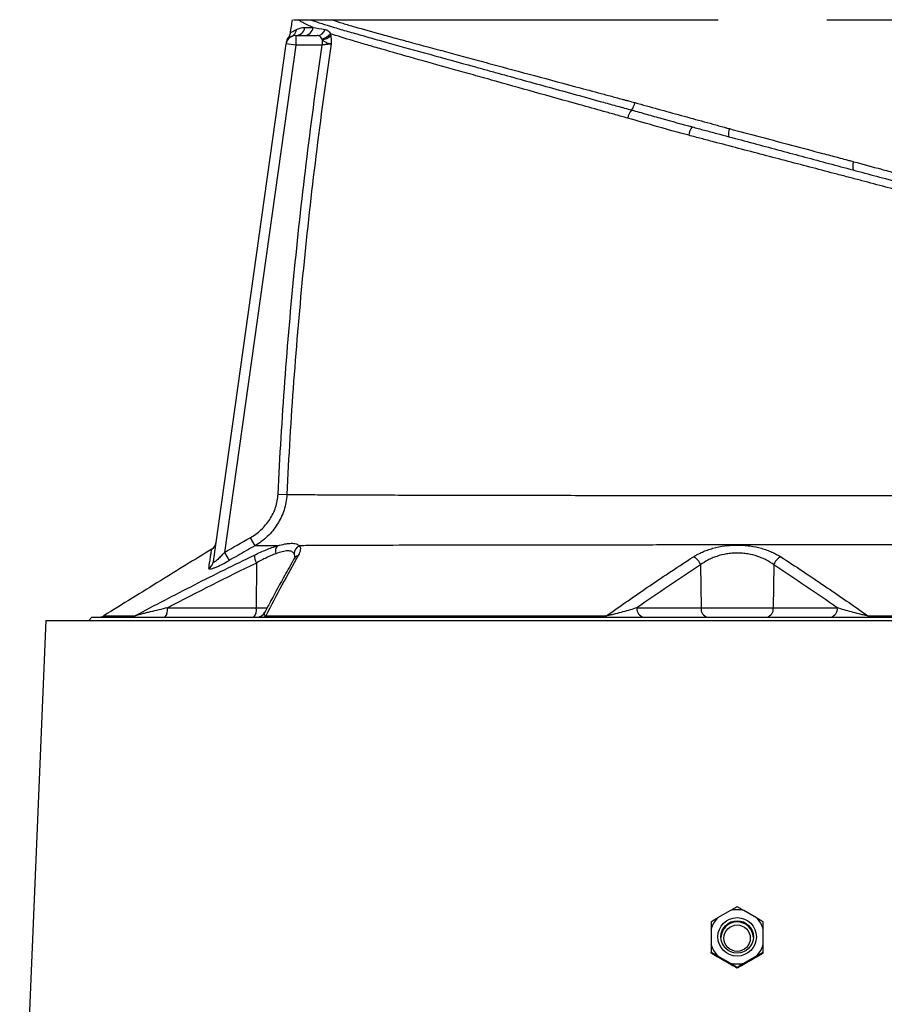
# Model space of a CAD drawing. Header units: millimetres. Extents: x 571 to 2569, y 611 to 2775.
# Tile 18 of 20: x 1875 to 2147, y 2151 to 2461. Entities that reach past the tile are written whole.
import ezdxf

# ---------------------------------------------------------------- set-up
doc = ezdxf.new("R2010")
doc.units = ezdxf.units.MM

msp = doc.modelspace()

# ---------------------------------------------------------------- linework, layer by layer
at = {"color": 7, "linetype": 'Continuous', "lineweight": 25}
for p, q in [((1960.46, 2455.28), (1960.35, 2455.24)), ((1961.81, 2455.61), (1961.81, 2452.61)), ((1961.81, 2455.61), (1968.55, 2455.61)), ((1970.14, 2454.33), (1970.14, 2452.61)), ((1935.95, 2290.11), (1958.84, 2453.02)), ((1961.81, 2452.61), (1939.38, 2292.98)), ((1958.84, 2453.02), (1958.84, 2453.01)), ((1961.81, 2452.61), (1958.84, 2453.02)), ((1970.14, 2452.61), (1961.81, 2452.61)), ((2085.87, 2427.07), (2086.22, 2426.97)), ((2097.61, 2426.5), (2098.28, 2426.32)), ((1956.27, 2311.34), (1959.02, 2311.21)), ((1947.46, 2297.58), (1948.91, 2295.02)), ((1939.38, 2292.98), (1940.84, 2290.42)), ((1949.47, 2289.64), (1949.41, 2275.55)), ((2089.19, 2289.06), (2089.35, 2275.55)), ((2112.22, 2289.05), (2112.05, 2275.55)), ((1921.48, 2275.55), (1949.41, 2275.55)), ((2069.18, 2275.55), (2089.35, 2275.55)), ((2089.35, 2275.55), (2112.05, 2275.55)), ((2112.05, 2275.55), (2132.21, 2275.55)), ((1883.2, 2271.61), (1874.99, 2076.55)), ((1883.2, 2271.61), (2318.21, 2271.61)), ((1897.7, 2272.61), (1896.7, 2271.61)), ((1897.7, 2272.61), (2303.7, 2272.61)), ((2098.61, 2180.31), (2094.57, 2177.98)), ((2106.84, 2177.98), (2102.79, 2180.31)), ((2092.48, 2174.36), (2092.48, 2169.69)), ((2108.93, 2169.69), (2108.93, 2174.36)), ((2092.48, 2166.93), (2092.48, 2167.21)), ((2094.57, 2166.08), (2098.61, 2163.74)), ((2102.79, 2163.74), (2106.84, 2166.08)), ((2108.93, 2166.93), (2108.93, 2167.21)), ((2100.7, 2162.19), (2100.7, 2162.47))]:
    msp.add_line(p, q, dxfattribs=at)
at = {"color": 8, "linetype": 'Continuous', "lineweight": 25}
msp.add_line((1949.41, 2275.55), (1952.9, 2275.55), dxfattribs=at)
at = {"color": 7, "linetype": 'Continuous', "lineweight": 25, "flags": 128}
for points in [[(2059.25, 2272.61), (2059.29, 2272.61), (2059.33, 2272.63), (2059.37, 2272.67), (2059.41, 2272.71), (2059.45, 2272.77), (2059.49, 2272.84), (2059.53, 2272.93), (2059.57, 2273.02)], [(2142.16, 2272.61), (2142.12, 2272.61), (2142.08, 2272.63), (2142.04, 2272.67), (2142, 2272.71), (2141.96, 2272.77), (2141.92, 2272.84), (2141.88, 2272.93), (2141.85, 2273.02)]]:
    msp.add_lwpolyline(points, dxfattribs=at)
at = {"color": 7, "linetype": 'Continuous', "lineweight": 25}
for centre, radius in [((2100.7, 2172.02), 6.05), ((2100.7, 2172), 5.1), ((2100.7, 2171.61), 4.15)]:
    msp.add_circle(centre, radius, dxfattribs=at)
for centre, radius, start, end in [((1959.13, 2457.89), 2.93, 297.0319, 352.4081), ((1961.77, 2458.54), 2.94, 270.7467, 352.5319), ((1964.43, 2458.51), 2.9, 271.2285, 353.3969), ((1968.48, 2458.35), 2.75, 271.5761, 342.0995), ((1961.81, 2452.61), 3, 90, 172), ((1961.92, 2453.37), 3, 143.4245, 172.0003), ((1969.63, 2458.36), 3.77, 275.9628, 325.0619), ((1969.87, 2458.29), 3.97, 273.8709, 318.3867), ((2072.11, 2428.34), 5.98, 140.1853, 167.5271), ((2062.1, 2435.98), 6.62, 324.8542, 347.0425), ((2091.42, 2423.33), 6.02, 143.8257, 171.4593), ((2101.82, 2424.83), 3.84, 157.1779, 195.7695), ((2140.93, 2414.4), 3.89, 156.8322, 196.306), ((1933.82, 2296.58), 3, 301.6569, 351.9998), ((1958.36, 2293.29), 2.92, 142.4843, 194.544), ((1964.39, 2292.38), 3.07, 117.5599, 176.0945), ((1933.06, 2290.53), 2.91, 298.7347, 351.8268), ((1953.83, 2292.08), 4.99, 179.1275, 209.1429), ((2085.22, 2287.8), 4.16, 17.6328, 65.6078), ((2116.18, 2287.79), 4.16, 114.3492, 162.3403), ((1918.06, 2274.88), 3.48, 319.2953, 11.1942), ((1945.99, 2274.88), 3.48, 319.2953, 11.1942), ((1949.47, 2275.61), 3, 270.0024, 332.7637), ((2071.82, 2275.22), 2.66, 172.6999, 258.7745), ((2091.99, 2275.22), 2.66, 172.6999, 258.7745), ((2109.42, 2275.22), 2.66, 281.2255, 7.3001), ((2129.57, 2275.22), 2.66, 281.2255, 7.3001), ((1899.85, 2275.61), 3, 270.0004, 301.6739), ((1909.79, 2275.35), 2.75, 270.0996, 302.9805), ((1951.21, 2274.43), 1.83, 270.8451, 310.1009), ((2100.69, 2172.02), 8.54, 135.8201, 164.1359), ((2100.7, 2172.01), 8.56, 75.8606, 104.1394), ((2100.71, 2172.02), 8.54, 15.8641, 44.1799), ((2100.7, 2171.63), 5.1, 2.1421, 177.8579), ((2100.69, 2172.03), 8.54, 195.8641, 224.1799), ((2100.71, 2172.03), 8.54, 315.8201, 344.1359), ((2100.7, 2172.04), 8.56, 255.8606, 284.1394)]:
    msp.add_arc(centre, radius, start, end, dxfattribs=at)
at = {"color": 8, "linetype": 'Continuous', "lineweight": 25}
msp.add_arc((1963.37, 2289.72), 2.41, 108.0932, 149.8682, dxfattribs=at)
at = {"color": 7, "linetype": 'Continuous', "lineweight": 25}
for centre, major_axis, start_param, end_param in [((2106.12, 2149.63), (222.61, -128.81), 1.621659, 1.641449), ((2095.29, 2149.63), (222.61, 128.81), 1.500143, 1.519934)]:
    msp.add_ellipse(centre, major_axis=major_axis, ratio=0.031541, start_param=start_param, end_param=end_param, dxfattribs=at)
for points, knots in [([(1960.7, 2460.61), (1960.59, 2459.91), (1960.37, 2458.51), (1960.15, 2457.11), (1960.04, 2456.42)], [0, 0, 0, 0, 0.50001, 1, 1, 1, 1]), ([(1961.13, 2460.61), (1961.17, 2460.61), (1961.35, 2460.61), (1962.08, 2460.61), (1962.68, 2460.61)], [0, 0, 0, 0, 0.175196, 1, 1, 1, 1]), ([(1962.69, 2460.61), (1962.74, 2460.61), (1962.85, 2460.61), (1963.01, 2460.61), (1963.19, 2460.61), (1963.37, 2460.61), (1963.57, 2460.61), (1963.77, 2460.61), (1963.98, 2460.61), (1964.26, 2460.61), (1964.6, 2460.61), (1965.02, 2460.61), (1965.46, 2460.61), (1965.92, 2460.61), (1966.25, 2460.61), (1966.41, 2460.61)], [0, 0, 0, 0, 0.0627646, 0.1253777, 0.187847, 0.25018, 0.3123845, 0.3744681, 0.4364386, 0.4983038, 0.6042434, 0.7073352, 0.8076248, 0.9051618, 1, 1, 1, 1]), ([(1967.31, 2458.17), (1966.3, 2458.58), (1965.4, 2458.98), (1964.24, 2459.58), (1963.89, 2459.78), (1963.24, 2460.18), (1962.95, 2460.38), (1962.69, 2460.6)], [0, 0, 0, 0, 0.5, 0.5, 0.75, 0.75, 1, 1, 1, 1]), ([(1966.41, 2460.61), (1967.26, 2460.3), (1968.2, 2459.98), (1970.28, 2459.3), (1971.42, 2458.94), (1973.86, 2458.2), (1975.17, 2457.81), (1977.98, 2456.99), (1979.48, 2456.56), (1981.86, 2455.88), (1982.68, 2455.65), (1984.36, 2455.18), (1985.22, 2454.93), (1987.86, 2454.19), (1989.71, 2453.67), (1995.47, 2452.07), (1999.59, 2450.93), (2008.36, 2448.51), (2013.02, 2447.22), (2019.18, 2445.52), (2020.43, 2445.18), (2022.96, 2444.48), (2024.24, 2444.12), (2028.12, 2443.05), (2030.75, 2442.33), (2036.11, 2440.85), (2038.83, 2440.1), (2044.37, 2438.57), (2047.19, 2437.79), (2052.89, 2436.21), (2055.77, 2435.41), (2060.14, 2434.21), (2061.6, 2433.8), (2064.55, 2432.99), (2066.03, 2432.58), (2067.51, 2432.17)], [0, 0, 0, 0, 0.0625, 0.0625, 0.125, 0.125, 0.1875, 0.1875, 0.25, 0.25, 0.28125, 0.28125, 0.3125, 0.3125, 0.375, 0.375, 0.5, 0.5, 0.625, 0.625, 0.65625, 0.65625, 0.6875, 0.6875, 0.75, 0.75, 0.8125, 0.8125, 0.875, 0.875, 0.9375, 0.9375, 0.96875, 0.96875, 1, 1, 1, 1]), ([(1966.41, 2460.61), (1966.64, 2460.61), (1967.09, 2460.61), (1967.79, 2460.61), (1968.47, 2460.61), (1968.94, 2460.61), (1969.16, 2460.61)], [0, 0, 0, 0, 0.256856, 0.509136, 0.756848, 1, 1, 1, 1]), ([(1969.16, 2460.61), (1969.34, 2460.61), (1969.88, 2460.61), (1970.82, 2460.61), (1972, 2460.61), (1972.81, 2460.61), (1973.22, 2460.61)], [0, 0, 0, 0, 0.134391, 0.4183407, 0.7068678, 1, 1, 1, 1]), ([(1973.22, 2460.61), (1973.38, 2460.61), (1973.71, 2460.61), (1974.2, 2460.61), (1974.71, 2460.61), (1975.22, 2460.61), (1975.74, 2460.61), (1976.27, 2460.61), (1976.81, 2460.61), (1977.36, 2460.61), (1977.91, 2460.61), (1978.48, 2460.61), (1979.05, 2460.61), (1980.6, 2460.61), (1983.25, 2460.61), (1987.21, 2460.61), (1991.45, 2460.61), (1995.98, 2460.61), (2000.77, 2460.61), (2005.83, 2460.61), (2011.13, 2460.61), (2016.68, 2460.61), (2022.47, 2460.61), (2028.49, 2460.61), (2034.72, 2460.61), (2039.61, 2460.61), (2043.04, 2460.61), (2044.92, 2460.61), (2046.82, 2460.61), (2048.73, 2460.61), (2050.65, 2460.61), (2052.59, 2460.61), (2053.89, 2460.61), (2054.54, 2460.61)], [0, 0, 0, 0, 0.010299, 0.020596, 0.03089, 0.041183, 0.051475, 0.061768, 0.072061, 0.082355, 0.092652, 0.102951, 0.113254, 0.123561, 0.185249, 0.246982, 0.308889, 0.370735, 0.432864, 0.495008, 0.557252, 0.619549, 0.682503, 0.745393, 0.808835, 0.872282, 0.890519, 0.908752, 0.926985, 0.945222, 0.963468, 0.981726, 1, 1, 1, 1]), ([(1973.22, 2460.6), (1974.29, 2460.23), (1975.42, 2459.86), (1977.8, 2459.12), (1979.06, 2458.75), (1983.02, 2457.61), (1985.92, 2456.8), (1989.86, 2455.72), (1990.66, 2455.5), (1992.31, 2455.05), (1993.15, 2454.82), (1995.7, 2454.12), (1997.45, 2453.65), (2002.88, 2452.18), (2006.7, 2451.14), (2012.74, 2449.52), (2014.81, 2448.96), (2017.99, 2448.1), (2019.06, 2447.82), (2021.22, 2447.23), (2022.31, 2446.94), (2027.8, 2445.46), (2032.33, 2444.25), (2041.64, 2441.75), (2046.43, 2440.46), (2053.81, 2438.48), (2056.3, 2437.81), (2060.09, 2436.79), (2061.36, 2436.45), (2063.27, 2435.94), (2064.23, 2435.68), (2065.35, 2435.38), (2065.83, 2435.25), (2066.15, 2435.16), (2066.31, 2435.12), (2066.47, 2435.08)], [0, 0, 0, 0, 0.0625, 0.0625, 0.125, 0.125, 0.25, 0.25, 0.28125, 0.28125, 0.3125, 0.3125, 0.375, 0.375, 0.5, 0.5, 0.5625, 0.5625, 0.59375, 0.59375, 0.625, 0.625, 0.75, 0.75, 0.875, 0.875, 0.9375, 0.9375, 0.96875, 0.96875, 0.984375, 0.992187, 0.996094, 0.996094, 1, 1, 1, 1]), ([(2054.54, 2460.61), (2054.81, 2460.61), (2055.36, 2460.61), (2056.18, 2460.61), (2057, 2460.61), (2057.83, 2460.61), (2058.66, 2460.61), (2059.49, 2460.61), (2060.32, 2460.61), (2061.16, 2460.61), (2062, 2460.61), (2062.84, 2460.61), (2065.13, 2460.61), (2068.9, 2460.61), (2074.2, 2460.61), (2079.56, 2460.61), (2083.71, 2460.61), (2086.6, 2460.61), (2088.24, 2460.61), (2089.88, 2460.61), (2091.51, 2460.61), (2093.15, 2460.61), (2094.23, 2460.61), (2094.77, 2460.61)], [0, 0, 0, 0, 0.021224, 0.042435, 0.063636, 0.084829, 0.106017, 0.127203, 0.148387, 0.169574, 0.190766, 0.211965, 0.233173, 0.363314, 0.493383, 0.625569, 0.757735, 0.798135, 0.838503, 0.878857, 0.919213, 0.959588, 1, 1, 1, 1]), ([(2128.91, 2460.61), (2129.34, 2460.61), (2130.19, 2460.61), (2131.47, 2460.61), (2132.75, 2460.61), (2134.03, 2460.61), (2135.3, 2460.61), (2136.57, 2460.61), (2137.84, 2460.61), (2139.1, 2460.61), (2140.37, 2460.61), (2141.63, 2460.61), (2142.89, 2460.61), (2144.14, 2460.61), (2147.7, 2460.61), (2153.52, 2460.61), (2161.47, 2460.61), (2169.26, 2460.61), (2176.87, 2460.61), (2184.27, 2460.61), (2191.45, 2460.61), (2198.37, 2460.61), (2205.02, 2460.61), (2211.39, 2460.61), (2217.44, 2460.61), (2223.16, 2460.61), (2227.26, 2460.61), (2229.95, 2460.61), (2231.39, 2460.61), (2232.8, 2460.61), (2234.18, 2460.61), (2235.53, 2460.61), (2236.84, 2460.61), (2237.69, 2460.61), (2238.12, 2460.61)], [0, 0, 0, 0, 0.009539, 0.019075, 0.02861, 0.038144, 0.047677, 0.057211, 0.066746, 0.076283, 0.085822, 0.095364, 0.104909, 0.114459, 0.124013, 0.186218, 0.248355, 0.310652, 0.373016, 0.435522, 0.497964, 0.560535, 0.623167, 0.685915, 0.748593, 0.811367, 0.874209, 0.892205, 0.910185, 0.928154, 0.946115, 0.964074, 0.982034, 1, 1, 1, 1]), ([(1962.03, 2457.5), (1962.39, 2457.69), (1962.8, 2457.85), (1963.68, 2458.09), (1964.17, 2458.16), (1964.69, 2458.16)], [0, 0, 0, 0, 0.5, 0.5, 1, 1, 1, 1]), ([(1971.09, 2457.51), (1971.25, 2457.48), (1971.41, 2457.44), (1971.7, 2457.31), (1971.85, 2457.23), (1972.11, 2457.02), (1972.24, 2456.89), (1972.49, 2456.58), (1972.61, 2456.4), (1972.73, 2456.2)], [0, 0, 0, 0, 0.25, 0.25, 0.5, 0.5, 0.75, 0.75, 1, 1, 1, 1]), ([(1958.89, 2453.38), (1958.9, 2453.42), (1958.92, 2453.56), (1958.95, 2453.78), (1958.94, 2453.76), (1958.94, 2453.75)], [0, 0, 0, 0, 0.215746, 0.737705, 1, 1, 1, 1]), ([(1960.06, 2456.48), (1960.05, 2456.4), (1960.05, 2456.11), (1959.88, 2455.64), (1959.71, 2455.26), (1959.59, 2455.1), (1959.59, 2455.1)], [0, 0, 0, 0, 0.158445, 0.602472, 0.987502, 1, 1, 1, 1]), ([(1970.02, 2454.6), (1969.93, 2454.77), (1969.85, 2454.93), (1969.66, 2455.19), (1969.55, 2455.3), (1969.31, 2455.46), (1969.17, 2455.52), (1968.88, 2455.59), (1968.72, 2455.61), (1968.55, 2455.61)], [0, 0, 0, 0, 0.25, 0.25, 0.5, 0.5, 0.75, 0.75, 1, 1, 1, 1]), ([(1970.14, 2454.33), (1970.36, 2454.13), (1970.6, 2453.93), (1971.13, 2453.61), (1971.4, 2453.48), (1971.93, 2453.27), (1972.18, 2453.19), (1972.51, 2453.09), (1972.61, 2453.07), (1972.79, 2453.03), (1972.88, 2453.01), (1972.95, 2453)], [0, 0, 0, 0, 0.25, 0.25, 0.5, 0.5, 0.75, 0.75, 0.875, 0.875, 1, 1, 1, 1]), ([(2066.27, 2429.63), (2064.99, 2429.99), (2063.72, 2430.34), (2061.2, 2431.05), (2059.94, 2431.4), (2056.19, 2432.44), (2053.72, 2433.13), (2046.4, 2435.18), (2041.64, 2436.51), (2032.35, 2439.12), (2027.82, 2440.38), (2022.31, 2441.92), (2021.21, 2442.23), (2019.04, 2442.84), (2017.97, 2443.14), (2014.8, 2444.02), (2012.73, 2444.6), (2006.68, 2446.3), (2002.84, 2447.37), (1995.57, 2449.42), (1992.14, 2450.4), (1988.12, 2451.55), (1987.33, 2451.78), (1985.78, 2452.23), (1985.02, 2452.45), (1983.53, 2452.88), (1982.8, 2453.1), (1981.38, 2453.52), (1980.68, 2453.73), (1977.29, 2454.74), (1974.87, 2455.49), (1972.73, 2456.2)], [0, 0, 0, 0, 0.03125, 0.03125, 0.0625, 0.0625, 0.125, 0.125, 0.25, 0.25, 0.375, 0.375, 0.40625, 0.40625, 0.4375, 0.4375, 0.5, 0.5, 0.625, 0.625, 0.75, 0.75, 0.78125, 0.78125, 0.8125, 0.8125, 0.84375, 0.84375, 0.875, 0.875, 1, 1, 1, 1]), ([(1972.84, 2455.66), (1972.91, 2455.26), (1972.95, 2454.84), (1972.98, 2454.17), (1972.98, 2453.94), (1972.98, 2453.59), (1972.97, 2453.48), (1972.96, 2453.24), (1972.96, 2453.12), (1972.95, 2453)], [0, 0, 0, 0, 0.5, 0.5, 0.75, 0.75, 0.875, 0.875, 1, 1, 1, 1]), ([(1956.27, 2311.34), (1956.84, 2323.16), (1957.56, 2334.97), (1959.3, 2358.58), (1960.32, 2370.37), (1962.64, 2393.92), (1963.95, 2405.68), (1966.84, 2429.17), (1968.42, 2440.9), (1970.14, 2452.61)], [0, 0, 0, 0, 0.25, 0.25, 0.5, 0.5, 0.75, 0.75, 1, 1, 1, 1]), ([(1972.95, 2453), (1971.21, 2441.25), (1969.62, 2429.48), (1966.71, 2405.9), (1965.39, 2394.1), (1963.06, 2370.46), (1962.04, 2358.62), (1960.3, 2334.93), (1959.58, 2323.08), (1959.02, 2311.21)], [0, 0, 0, 0, 0.25, 0.25, 0.5, 0.5, 0.75, 0.75, 1, 1, 1, 1]), ([(1972.95, 2453), (1972.82, 2452.98), (1972.65, 2452.96), (1972.26, 2452.9), (1972.03, 2452.87), (1971.66, 2452.82), (1971.54, 2452.8), (1971.27, 2452.76), (1971.13, 2452.75), (1970.72, 2452.69), (1970.43, 2452.65), (1970.14, 2452.61)], [0, 0, 0, 0, 0.25, 0.25, 0.5, 0.5, 0.625, 0.625, 0.75, 0.75, 1, 1, 1, 1]), ([(2067.51, 2432.17), (2069.08, 2431.74), (2070.65, 2431.3), (2073.8, 2430.41), (2075.39, 2429.97), (2080.15, 2428.63), (2083.34, 2427.74), (2086.56, 2426.88)], [0, 0, 0, 0, 0.25, 0.25, 0.5, 0.5, 1, 1, 1, 1]), ([(2068.55, 2434.5), (2069.75, 2434.16), (2070.95, 2433.83), (2073.37, 2433.16), (2074.59, 2432.83), (2078.23, 2431.82), (2080.66, 2431.16), (2085.51, 2429.83), (2087.93, 2429.16), (2091.56, 2428.16), (2092.77, 2427.83), (2094.58, 2427.33), (2095.19, 2427.16), (2096.1, 2426.91), (2096.4, 2426.83), (2096.85, 2426.7), (2097, 2426.66), (2097.3, 2426.58), (2097.45, 2426.54), (2097.61, 2426.5)], [0, 0, 0, 0, 0.125, 0.125, 0.25, 0.25, 0.5, 0.5, 0.75, 0.75, 0.875, 0.875, 0.9375, 0.9375, 0.96875, 0.96875, 0.984375, 0.984375, 1, 1, 1, 1]), ([(2085.47, 2424.22), (2082.21, 2425.08), (2079, 2425.99), (2072.6, 2427.82), (2069.42, 2428.74), (2066.27, 2429.63)], [0, 0, 0, 0, 0.5, 0.5, 1, 1, 1, 1]), ([(2086.56, 2426.88), (2087.84, 2426.54), (2089.13, 2426.19), (2091.7, 2425.51), (2092.98, 2425.16), (2096.84, 2424.13), (2099.4, 2423.44), (2107.08, 2421.38), (2112.18, 2420.02), (2122.32, 2417.3), (2127.37, 2415.95), (2134.91, 2413.93), (2137.42, 2413.26), (2142.42, 2411.92), (2144.89, 2411.25), (2152.21, 2409.29), (2156.98, 2408.01), (2166.35, 2405.5), (2170.96, 2404.27), (2180.01, 2401.84), (2184.46, 2400.65), (2193.18, 2398.31), (2197.46, 2397.17), (2201.65, 2396.04)], [0, 0, 0, 0, 0.03125, 0.03125, 0.0625, 0.0625, 0.125, 0.125, 0.25, 0.25, 0.375, 0.375, 0.4375, 0.4375, 0.5, 0.5, 0.625, 0.625, 0.75, 0.75, 0.875, 0.875, 1, 1, 1, 1]), ([(2098.28, 2426.32), (2104.8, 2424.59), (2111.31, 2422.86), (2121.08, 2420.27), (2124.34, 2419.4), (2129.22, 2418.1), (2131.66, 2417.46), (2134.51, 2416.7), (2135.73, 2416.37), (2136.55, 2416.16), (2136.95, 2416.04), (2137.36, 2415.93)], [0, 0, 0, 0, 0.5, 0.5, 0.75, 0.75, 0.875, 0.9375, 0.96875, 0.96875, 1, 1, 1, 1]), ([(2202.7, 2393.45), (2198.44, 2394.57), (2194.09, 2395.71), (2185.21, 2398.04), (2180.69, 2399.22), (2171.48, 2401.64), (2166.8, 2402.87), (2157.26, 2405.38), (2152.41, 2406.65), (2144.96, 2408.61), (2142.44, 2409.27), (2138.63, 2410.27), (2137.35, 2410.61), (2134.79, 2411.28), (2133.5, 2411.62), (2127.08, 2413.31), (2121.92, 2414.66), (2111.56, 2417.38), (2106.36, 2418.74), (2098.54, 2420.79), (2095.93, 2421.48), (2092, 2422.51), (2090.69, 2422.85), (2088.08, 2423.54), (2086.77, 2423.88), (2085.47, 2424.22)], [0, 0, 0, 0, 0.125, 0.125, 0.25, 0.25, 0.375, 0.375, 0.5, 0.5, 0.5625, 0.5625, 0.59375, 0.59375, 0.625, 0.625, 0.75, 0.75, 0.875, 0.875, 0.9375, 0.9375, 0.96875, 0.96875, 1, 1, 1, 1]), ([(2137.36, 2415.93), (2140.29, 2415.14), (2143.21, 2414.34), (2147.56, 2413.15), (2149, 2412.76), (2151.88, 2411.97), (2153.31, 2411.58), (2160.43, 2409.64), (2166.01, 2408.12), (2176.93, 2405.14), (2182.28, 2403.68), (2192.74, 2400.82), (2197.85, 2399.42), (2204.1, 2397.72), (2205.34, 2397.38), (2207.78, 2396.71), (2208.99, 2396.38), (2212.59, 2395.39), (2214.94, 2394.75), (2221.83, 2392.87), (2226.23, 2391.66), (2234.63, 2389.36), (2238.63, 2388.26), (2243.39, 2386.96), (2244.32, 2386.7), (2246.17, 2386.19), (2247.09, 2385.94), (2249.78, 2385.2), (2251.52, 2384.73), (2253.19, 2384.26)], [0, 0, 0, 0, 0.0625, 0.0625, 0.09375, 0.09375, 0.125, 0.125, 0.25, 0.25, 0.375, 0.375, 0.5, 0.5, 0.53125, 0.53125, 0.5625, 0.5625, 0.625, 0.625, 0.75, 0.75, 0.875, 0.875, 0.90625, 0.90625, 0.9375, 0.9375, 1, 1, 1, 1]), ([(1947.46, 2297.58), (1948.7, 2298.29), (1949.85, 2299.12), (1951.41, 2300.56), (1951.9, 2301.08), (1952.83, 2302.17), (1953.25, 2302.74), (1954.03, 2303.92), (1954.38, 2304.54), (1955, 2305.82), (1955.27, 2306.49), (1955.94, 2308.52), (1956.2, 2309.91), (1956.27, 2311.34)], [0, 0, 0, 0, 0.25, 0.25, 0.375, 0.375, 0.5, 0.5, 0.625, 0.625, 0.75, 0.75, 1, 1, 1, 1]), ([(1959.02, 2311.21), (1958.94, 2309.54), (1958.64, 2307.91), (1957.89, 2305.54), (1957.58, 2304.76), (1956.87, 2303.26), (1956.48, 2302.53), (1955.59, 2301.14), (1955.11, 2300.46), (1954.05, 2299.18), (1953.48, 2298.57), (1952.28, 2297.43), (1951.65, 2296.89), (1950.33, 2295.9), (1949.63, 2295.44), (1948.91, 2295.02)], [0, 0, 0, 0, 0.25, 0.25, 0.375, 0.375, 0.5, 0.5, 0.625, 0.625, 0.75, 0.75, 0.875, 0.875, 1, 1, 1, 1]), ([(1959.02, 2311.21), (1960.74, 2311.2), (1962.63, 2311.19), (1966.72, 2311.17), (1968.92, 2311.15), (1972.46, 2311.14), (1973.68, 2311.13), (1976.2, 2311.12), (1977.5, 2311.11), (1981.52, 2311.1), (1984.32, 2311.09), (1993.08, 2311.05), (1999.41, 2311.03), (2007.9, 2311.01), (2009.63, 2311.01), (2013.14, 2311), (2014.93, 2310.99), (2020.39, 2310.98), (2024.09, 2310.97), (2035.42, 2310.96), (2043.25, 2310.95), (2055.41, 2310.94), (2059.54, 2310.93), (2065.83, 2310.93), (2067.94, 2310.93), (2072.15, 2310.93), (2074.26, 2310.93), (2084.82, 2310.92), (2093.32, 2310.92), (2106.15, 2310.92), (2110.43, 2310.92), (2115.81, 2310.92), (2116.88, 2310.92), (2119.03, 2310.92), (2120.1, 2310.92), (2123.3, 2310.92), (2125.42, 2310.91), (2131.73, 2310.91), (2135.89, 2310.91), (2142.07, 2310.9), (2144.12, 2310.9), (2148.19, 2310.89), (2150.22, 2310.88), (2156.27, 2310.88), (2160.27, 2310.87), (2166.21, 2310.86), (2168.18, 2310.85), (2172.09, 2310.84), (2174.02, 2310.83), (2183.6, 2310.79), (2190.98, 2310.74), (2201.64, 2310.63), (2205.11, 2310.6), (2210.22, 2310.53), (2211.91, 2310.5), (2215.24, 2310.45), (2216.89, 2310.43), (2224.98, 2310.28), (2231.02, 2310.14), (2242.27, 2309.8), (2247.46, 2309.6), (2254.61, 2309.23), (2256.88, 2309.1), (2259.58, 2308.92), (2260.11, 2308.88), (2261.15, 2308.81), (2261.67, 2308.77), (2263.17, 2308.66), (2264.12, 2308.58), (2266.76, 2308.38), (2268.29, 2308.25), (2270.21, 2308.09), (2270.8, 2308.04), (2271.58, 2307.98), (2271.82, 2307.96), (2272.28, 2307.92), (2272.5, 2307.9), (2272.69, 2307.88)], [0, 0, 0, 0, 0.03125, 0.03125, 0.0625, 0.0625, 0.078125, 0.078125, 0.09375, 0.09375, 0.125, 0.125, 0.1875, 0.1875, 0.203125, 0.203125, 0.21875, 0.21875, 0.25, 0.25, 0.3125, 0.3125, 0.34375, 0.34375, 0.359375, 0.359375, 0.375, 0.375, 0.4375, 0.4375, 0.46875, 0.46875, 0.476562, 0.476562, 0.484375, 0.484375, 0.5, 0.5, 0.53125, 0.53125, 0.546875, 0.546875, 0.5625, 0.5625, 0.59375, 0.59375, 0.609375, 0.609375, 0.625, 0.625, 0.6875, 0.6875, 0.71875, 0.71875, 0.734375, 0.734375, 0.75, 0.75, 0.8125, 0.8125, 0.875, 0.875, 0.90625, 0.90625, 0.914063, 0.914063, 0.921875, 0.921875, 0.9375, 0.9375, 0.96875, 0.96875, 0.984375, 0.984375, 0.992188, 0.992188, 1, 1, 1, 1]), ([(1956.05, 2295.06), (1956.9, 2295.3), (1957.68, 2295.5), (1958.77, 2295.71), (1959.12, 2295.76), (1959.79, 2295.83), (1960.1, 2295.85), (1960.99, 2295.86), (1961.5, 2295.79), (1962.15, 2295.59), (1962.34, 2295.51), (1962.69, 2295.32), (1962.84, 2295.21), (1962.97, 2295.1)], [0, 0, 0, 0, 0.25, 0.25, 0.375, 0.375, 0.5, 0.5, 0.75, 0.75, 0.875, 0.875, 1, 1, 1, 1]), ([(1935.4, 2294.02), (1930.02, 2290.7), (1918.69, 2283.71), (1907.37, 2276.72), (1901.43, 2273.05)], [0, 0, 0, 0, 0.475368, 1, 1, 1, 1]), ([(1939.38, 2292.98), (1939.04, 2292.59), (1938.69, 2292.2), (1938.16, 2291.64), (1937.98, 2291.46), (1937.63, 2291.11), (1937.45, 2290.94), (1937.11, 2290.62), (1936.93, 2290.47), (1936.69, 2290.27), (1936.61, 2290.21), (1936.46, 2290.11), (1936.39, 2290.06), (1936.26, 2289.98), (1936.2, 2289.96), (1936.09, 2289.92), (1936.05, 2289.92), (1935.95, 2289.94), (1935.93, 2290.01), (1935.95, 2290.11)], [0, 0, 0, 0, 0.25, 0.25, 0.375, 0.375, 0.5, 0.5, 0.625, 0.625, 0.6875, 0.6875, 0.75, 0.75, 0.8125, 0.8125, 0.875, 0.875, 1, 1, 1, 1]), ([(1948.91, 2295.02), (1947.17, 2294.03), (1945.43, 2293.05), (1943.69, 2292.05), (1942.74, 2291.51), (1941.79, 2290.97), (1940.84, 2290.42)], [0, 0, 0, 0, 0.006000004, 0.006000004, 0.006000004, 0.009285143, 0.009285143, 0.009285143, 0.009285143]), ([(1948.84, 2292.15), (1949.48, 2292.46), (1950.11, 2292.75), (1951.36, 2293.31), (1951.97, 2293.57), (1953.18, 2294.06), (1953.77, 2294.29), (1954.93, 2294.7), (1955.5, 2294.9), (1956.05, 2295.06)], [0, 0, 0, 0, 0.25, 0.25, 0.5, 0.5, 0.75, 0.75, 1, 1, 1, 1]), ([(1956.05, 2295.06), (1954.73, 2295.06), (1953.48, 2295.05), (1951.1, 2295.03), (1949.97, 2295.03), (1948.91, 2295.02)], [0, 0, 0, 0, 0.5, 0.5, 1, 1, 1, 1]), ([(1961.33, 2292.59), (1961.25, 2292.72), (1961.14, 2292.84), (1960.89, 2293.06), (1960.74, 2293.15), (1960.23, 2293.38), (1959.81, 2293.46), (1959.07, 2293.46), (1958.8, 2293.44), (1958.22, 2293.35), (1957.92, 2293.29), (1956.97, 2293.05), (1956.28, 2292.82), (1955.54, 2292.55)], [0, 0, 0, 0, 0.125, 0.125, 0.25, 0.25, 0.5, 0.5, 0.625, 0.625, 0.75, 0.75, 1, 1, 1, 1]), ([(1962.97, 2295.1), (1963.11, 2294.92), (1963.2, 2294.73), (1963.27, 2294.39), (1963.29, 2294.28), (1963.29, 2294.03), (1963.29, 2293.91), (1963.21, 2293.26), (1962.99, 2292.66), (1962.62, 2292.01)], [0, 0, 0, 0, 0.25, 0.25, 0.375, 0.375, 0.5, 0.5, 1, 1, 1, 1]), ([(2238.86, 2295.14), (2234.44, 2295.16), (2229.76, 2295.18), (2222.35, 2295.21), (2219.8, 2295.22), (2214.64, 2295.25), (2212.01, 2295.26), (2203.98, 2295.28), (2198.46, 2295.3), (2187.05, 2295.33), (2181.18, 2295.34), (2173.61, 2295.35), (2172.09, 2295.35), (2169.02, 2295.35), (2167.48, 2295.35), (2162.84, 2295.35), (2159.72, 2295.35), (2153.45, 2295.35), (2150.29, 2295.35), (2143.92, 2295.34), (2140.71, 2295.33), (2134.24, 2295.33), (2130.98, 2295.32), (2124.4, 2295.32), (2121.08, 2295.32), (2114.38, 2295.32), (2111.03, 2295.32), (2104.36, 2295.32), (2101.03, 2295.32), (2091.06, 2295.32), (2084.44, 2295.32), (2074.55, 2295.32), (2071.27, 2295.31), (2066.34, 2295.31), (2064.7, 2295.31), (2061.43, 2295.31), (2059.8, 2295.31), (2051.69, 2295.31), (2045.38, 2295.3), (2033.06, 2295.29), (2027.05, 2295.28), (2018.29, 2295.27), (2015.41, 2295.26), (2011.15, 2295.25), (2009.74, 2295.25), (2006.96, 2295.25), (2005.59, 2295.24), (1998.81, 2295.23), (1993.67, 2295.21), (1983.91, 2295.18), (1979.31, 2295.17), (1973.9, 2295.14), (1972.84, 2295.14), (1970.74, 2295.13), (1969.72, 2295.13), (1966.71, 2295.11), (1964.79, 2295.11), (1962.97, 2295.1)], [0, 0, 0, 0, 0.0625, 0.0625, 0.09375, 0.09375, 0.125, 0.125, 0.1875, 0.1875, 0.25, 0.25, 0.265625, 0.265625, 0.28125, 0.28125, 0.3125, 0.3125, 0.34375, 0.34375, 0.375, 0.375, 0.40625, 0.40625, 0.4375, 0.4375, 0.46875, 0.46875, 0.5, 0.5, 0.5625, 0.5625, 0.59375, 0.59375, 0.609375, 0.609375, 0.625, 0.625, 0.6875, 0.6875, 0.75, 0.75, 0.78125, 0.78125, 0.796875, 0.796875, 0.8125, 0.8125, 0.875, 0.875, 0.9375, 0.9375, 0.953125, 0.953125, 0.96875, 0.96875, 1, 1, 1, 1]), ([(2086.94, 2291.59), (2087.37, 2291.86), (2087.82, 2292.13), (2088.77, 2292.64), (2089.26, 2292.88), (2090.28, 2293.33), (2090.82, 2293.54), (2091.65, 2293.84), (2091.93, 2293.93), (2092.5, 2294.12), (2092.8, 2294.2), (2094.28, 2294.62), (2095.51, 2294.87), (2097.44, 2295.14), (2098.1, 2295.2), (2099.42, 2295.29), (2100.73, 2295.33), (2102.05, 2295.29), (2103.36, 2295.2), (2104.02, 2295.13), (2105.94, 2294.86), (2107.17, 2294.61), (2108.64, 2294.2), (2108.93, 2294.11), (2109.5, 2293.92), (2109.78, 2293.83), (2110.62, 2293.53), (2111.15, 2293.32), (2112.68, 2292.64), (2113.61, 2292.13), (2114.47, 2291.58)], [0, 0, 0, 0, 0.0625, 0.0625, 0.125, 0.125, 0.1875, 0.1875, 0.21875, 0.21875, 0.25, 0.25, 0.375, 0.375, 0.4375, 0.4375, 0.5, 0.5625, 0.5625, 0.625, 0.625, 0.75, 0.75, 0.78125, 0.78125, 0.8125, 0.8125, 0.875, 0.875, 1, 1, 1, 1]), ([(2112.22, 2289.05), (2111.52, 2289.59), (2110.76, 2290.09), (2109.49, 2290.76), (2109.05, 2290.98), (2108.13, 2291.38), (2107.65, 2291.56), (2106.18, 2292.06), (2105.15, 2292.32), (2103.52, 2292.6), (2102.96, 2292.67), (2101.85, 2292.76), (2100.73, 2292.81), (2099.61, 2292.76), (2098.5, 2292.67), (2097.93, 2292.6), (2096.3, 2292.33), (2095.26, 2292.07), (2093.78, 2291.57), (2093.29, 2291.39), (2092.37, 2290.99), (2091.93, 2290.78), (2090.67, 2290.1), (2089.89, 2289.6), (2089.19, 2289.06)], [0, 0, 0, 0, 0.125, 0.125, 0.1875, 0.1875, 0.25, 0.25, 0.375, 0.375, 0.4375, 0.4375, 0.5, 0.5625, 0.5625, 0.625, 0.625, 0.75, 0.75, 0.8125, 0.8125, 0.875, 0.875, 1, 1, 1, 1]), ([(1911.28, 2273.05), (1917.49, 2276.35), (1923.71, 2279.61), (1936.23, 2285.99), (1942.51, 2289.12), (1948.84, 2292.15)], [0, 0, 0, 0, 0.5, 0.5, 1, 1, 1, 1]), ([(1934.46, 2287.97), (1934.45, 2287.88), (1934.48, 2287.82), (1934.62, 2287.77), (1934.67, 2287.76), (1934.81, 2287.76), (1934.89, 2287.77), (1935.16, 2287.81), (1935.4, 2287.87), (1935.92, 2288.03), (1936.21, 2288.14), (1936.85, 2288.4), (1937.19, 2288.55), (1937.88, 2288.87), (1938.25, 2289.04), (1939.35, 2289.6), (1940.09, 2290), (1940.84, 2290.42)], [0, 0, 0, 0, 0.125, 0.125, 0.1875, 0.1875, 0.25, 0.25, 0.375, 0.375, 0.5, 0.5, 0.625, 0.625, 0.75, 0.75, 1, 1, 1, 1]), ([(1955.54, 2292.55), (1955.07, 2292.38), (1954.59, 2292.19), (1953.6, 2291.77), (1953.1, 2291.54), (1952.09, 2291.05), (1951.57, 2290.79), (1950.53, 2290.24), (1950, 2289.95), (1949.47, 2289.64)], [0, 0, 0, 0, 0.25, 0.25, 0.5, 0.5, 0.75, 0.75, 1, 1, 1, 1]), ([(1961.28, 2290.93), (1960.32, 2289.23), (1957.89, 2284.97), (1954.85, 2279.37), (1952.78, 2275.44), (1952.15, 2274.24)], [0, 0, 0, 0, 0.314153, 0.790757, 1, 1, 1, 1]), ([(1962.62, 2292.01), (1960.91, 2288.96), (1959.2, 2285.84), (1955.79, 2279.51), (1954.09, 2276.29), (1952.39, 2273.04)], [0, 0, 0, 0, 0.5, 0.5, 1, 1, 1, 1]), ([(1961.58, 2291.6), (1961.58, 2291.59), (1961.57, 2291.57), (1961.49, 2291.3), (1961.32, 2291.01), (1961.26, 2290.91)], [0, 0, 0, 0, 0.322741, 0.74592, 1, 1, 1, 1]), ([(2059.57, 2273.02), (2064.09, 2276.22), (2068.63, 2279.38), (2077.75, 2285.58), (2082.33, 2288.62), (2086.94, 2291.59)], [0, 0, 0, 0, 0.5, 0.5, 1, 1, 1, 1]), ([(2114.47, 2291.58), (2119.08, 2288.61), (2123.66, 2285.56), (2132.78, 2279.36), (2137.32, 2276.21), (2141.85, 2273.02)], [0, 0, 0, 0, 0.5, 0.5, 1, 1, 1, 1]), ([(1921.48, 2275.55), (1920.56, 2275.34), (1919.65, 2275.13), (1917.84, 2274.7), (1916.95, 2274.49), (1915.64, 2274.17), (1915.21, 2274.06), (1914.35, 2273.85), (1913.92, 2273.74), (1913.1, 2273.54), (1912.69, 2273.43), (1912.12, 2273.28), (1911.93, 2273.23), (1911.59, 2273.14), (1911.42, 2273.09), (1911.28, 2273.05)], [0, 0, 0, 0, 0.25, 0.25, 0.5, 0.5, 0.625, 0.625, 0.75, 0.75, 0.875, 0.875, 0.9375, 0.9375, 1, 1, 1, 1]), ([(2069.18, 2275.55), (2068.48, 2275.34), (2067.77, 2275.12), (2066.3, 2274.69), (2065.54, 2274.48), (2063.98, 2274.05), (2063.17, 2273.83), (2061.89, 2273.52), (2061.45, 2273.41), (2060.77, 2273.26), (2060.54, 2273.21), (2060.06, 2273.11), (2059.82, 2273.07), (2059.57, 2273.02)], [0, 0, 0, 0, 0.25, 0.25, 0.5, 0.5, 0.75, 0.75, 0.875, 0.875, 0.9375, 0.9375, 1, 1, 1, 1]), ([(2141.85, 2273.02), (2141.6, 2273.06), (2141.35, 2273.11), (2140.87, 2273.21), (2140.64, 2273.26), (2139.96, 2273.41), (2139.52, 2273.51), (2138.24, 2273.83), (2137.42, 2274.04), (2135.85, 2274.47), (2135.1, 2274.69), (2133.62, 2275.12), (2132.9, 2275.34), (2132.21, 2275.55)], [0, 0, 0, 0, 0.0625, 0.0625, 0.125, 0.125, 0.25, 0.25, 0.5, 0.5, 0.75, 0.75, 1, 1, 1, 1]), ([(1952.39, 2273.04), (1954.15, 2273.04), (1955.95, 2273.03), (1959.61, 2273.03), (1961.49, 2273.03), (1967.19, 2273.03), (1971.12, 2273.03), (1983.29, 2273.03), (1991.9, 2273.03), (2010.14, 2273.03), (2019.58, 2273.03), (2034.24, 2273.02), (2039.21, 2273.02), (2049.31, 2273.02), (2054.41, 2273.02), (2059.57, 2273.02)], [0, 0, 0, 0, 0.0625, 0.0625, 0.125, 0.125, 0.25, 0.25, 0.5, 0.5, 0.75, 0.75, 0.875, 0.875, 1, 1, 1, 1]), ([(2141.85, 2273.02), (2144.43, 2273.02), (2146.99, 2273.02), (2152.1, 2273.02), (2154.64, 2273.02), (2162.2, 2273.02), (2167.16, 2273.02), (2181.8, 2273.03), (2191.24, 2273.03), (2209.49, 2273.05), (2218.11, 2273.06), (2230.31, 2273.08), (2234.25, 2273.08), (2241.87, 2273.1), (2245.54, 2273.11), (2249.06, 2273.12)], [0, 0, 0, 0, 0.0625, 0.0625, 0.125, 0.125, 0.25, 0.25, 0.5, 0.5, 0.75, 0.75, 0.875, 0.875, 1, 1, 1, 1]), ([(2100.7, 2181.45), (2100.38, 2181.28), (2100.05, 2181.1), (2099.36, 2180.72), (2098.99, 2180.52), (2098.61, 2180.31)], [0, 0, 0, 0, 0.5, 0.5, 1, 1, 1, 1]), ([(2102.79, 2180.31), (2102.41, 2180.52), (2102.05, 2180.72), (2101.36, 2181.1), (2101.02, 2181.28), (2100.7, 2181.45)], [0, 0, 0, 0, 0.5, 0.5, 1, 1, 1, 1]), ([(2094.57, 2177.98), (2094.18, 2177.75), (2093.82, 2177.53), (2093.13, 2177.1), (2092.8, 2176.9), (2092.48, 2176.7)], [0, 0, 0, 0, 0.5, 0.5, 1, 1, 1, 1]), ([(2108.93, 2176.7), (2108.61, 2176.9), (2108.28, 2177.1), (2107.58, 2177.53), (2107.22, 2177.75), (2106.84, 2177.98)], [0, 0, 0, 0, 0.5, 0.5, 1, 1, 1, 1]), ([(2092.48, 2176.7), (2092.48, 2176.35), (2092.48, 2175.98), (2092.48, 2175.19), (2092.48, 2174.79), (2092.48, 2174.36)], [0, 0, 0, 0, 0.5, 0.5, 1, 1, 1, 1]), ([(2108.93, 2174.36), (2108.93, 2174.79), (2108.93, 2175.2), (2108.93, 2175.98), (2108.93, 2176.35), (2108.93, 2176.7)], [0, 0, 0, 0, 0.5, 0.5, 1, 1, 1, 1]), ([(2092.48, 2169.69), (2092.48, 2169.24), (2092.48, 2168.81), (2092.48, 2167.99), (2092.48, 2167.6), (2092.48, 2167.21)], [0, 0, 0, 0, 0.5, 0.5, 1, 1, 1, 1]), ([(2108.93, 2167.21), (2108.93, 2167.59), (2108.93, 2167.98), (2108.93, 2168.81), (2108.93, 2169.24), (2108.93, 2169.69)], [0, 0, 0, 0, 0.5, 0.5, 1, 1, 1, 1]), ([(2092.48, 2167.21), (2092.8, 2167.04), (2093.13, 2166.86), (2093.83, 2166.48), (2094.19, 2166.29), (2094.57, 2166.08)], [0, 0, 0, 0, 0.5, 0.5, 1, 1, 1, 1]), ([(2094.46, 2165.72), (2094.09, 2165.94), (2093.75, 2166.15), (2093.1, 2166.55), (2092.78, 2166.74), (2092.48, 2166.93)], [0, 0, 0, 0, 0.5, 0.5, 1, 1, 1, 1]), ([(2106.84, 2166.08), (2107.22, 2166.29), (2107.59, 2166.49), (2108.28, 2166.87), (2108.61, 2167.04), (2108.93, 2167.21)], [0, 0, 0, 0, 0.5, 0.5, 1, 1, 1, 1]), ([(2108.93, 2166.93), (2108.63, 2166.74), (2108.31, 2166.55), (2107.65, 2166.14), (2107.31, 2165.94), (2106.95, 2165.72)], [0, 0, 0, 0, 0.5, 0.5, 1, 1, 1, 1]), ([(2098.61, 2163.74), (2099, 2163.51), (2099.36, 2163.29), (2100.05, 2162.87), (2100.39, 2162.66), (2100.7, 2162.47)], [0, 0, 0, 0, 0.5, 0.5, 1, 1, 1, 1]), ([(2100.7, 2162.19), (2100.42, 2162.34), (2100.13, 2162.5), (2099.51, 2162.83), (2099.19, 2163), (2098.86, 2163.19)], [0, 0, 0, 0, 0.5, 0.5, 1, 1, 1, 1]), ([(2100.7, 2162.47), (2101.02, 2162.66), (2101.35, 2162.87), (2101.87, 2163.18), (2102.04, 2163.29), (2102.41, 2163.51), (2102.6, 2163.63), (2102.79, 2163.74)], [0, 0, 0, 0, 0.5, 0.5, 0.75, 0.75, 1, 1, 1, 1]), ([(2102.55, 2163.19), (2102.22, 2163), (2101.9, 2162.83), (2101.28, 2162.5), (2100.99, 2162.34), (2100.7, 2162.19)], [0, 0, 0, 0, 0.5, 0.5, 1, 1, 1, 1])]:
    msp.add_open_spline(points, degree=3, knots=knots, dxfattribs=at)
at = {"color": 8, "linetype": 'Continuous', "lineweight": 25}
for points, knots in [([(1960.08, 2456.48), (1960.07, 2456.48), (1960.01, 2456.44), (1960.46, 2456.72), (1961.51, 2457.24), (1962.03, 2457.5)], [0, 0, 0, 0, 0.0663596, 0.5312547, 1, 1, 1, 1]), ([(1960.35, 2455.24), (1960.23, 2455.2), (1959.77, 2455.01), (1959.49, 2455.16), (1959.53, 2455.14), (1959.54, 2455.14)], [0, 0, 0, 0, 0.211749, 0.842268, 1, 1, 1, 1]), ([(1934.46, 2287.97), (1934.58, 2288.71), (1934.8, 2290.18), (1935.06, 2291.86), (1935.26, 2293.1), (1935.38, 2293.88), (1935.39, 2293.98), (1935.4, 2294.02)], [0, 0, 0, 0, 0.2028375, 0.4021848, 0.6018695, 0.8026972, 1, 1, 1, 1]), ([(1961.54, 2291.54), (1961.55, 2291.66), (1961.61, 2292.08), (1961.45, 2292.37), (1961.33, 2292.59)], [0, 0, 0, 0, 0.2808121, 1, 1, 1, 1]), ([(1952.39, 2273.04), (1952.33, 2273.06), (1952.08, 2273.18), (1951.93, 2273.5), (1951.94, 2273.87), (1952.12, 2274.13), (1952.17, 2274.21)], [0, 0, 0, 0, 0.080213, 0.364282, 0.802122, 1, 1, 1, 1]), ([(1901.43, 2273.05), (1901.43, 2273.05), (1902.26, 2273.05), (1904.72, 2273.05), (1905.75, 2273.05), (1908.21, 2273.05), (1909.65, 2273.05), (1911.28, 2273.05)], [0, 0, 0, 0, 0.5, 0.5, 0.75, 0.75, 1, 1, 1, 1])]:
    msp.add_open_spline(points, degree=3, knots=knots, dxfattribs=at)
at = {"color": 7, "linetype": 'Continuous', "lineweight": 25}
for points in [[(1964.69, 2458.16), (1965.46, 2458.16), (1966.34, 2458.17), (1967.31, 2458.17)], [(1967.31, 2458.17), (1968.41, 2457.96), (1969.67, 2457.74), (1971.09, 2457.51)], [(1970.14, 2454.33), (1970.11, 2454.43), (1970.07, 2454.52), (1970.02, 2454.6)], [(1972.73, 2456.2), (1972.77, 2456.02), (1972.81, 2455.84), (1972.84, 2455.66)], [(2066.47, 2435.08), (2067.16, 2434.88), (2067.86, 2434.69), (2068.55, 2434.5)], [(1939.38, 2292.98), (1942.07, 2294.52), (1944.76, 2296.05), (1947.46, 2297.58)], [(1949.47, 2289.64), (1940.06, 2285.12), (1930.74, 2280.4), (1921.48, 2275.55)], [(2089.19, 2289.06), (2082.47, 2284.7), (2075.8, 2280.18), (2069.18, 2275.55)], [(2132.21, 2275.55), (2125.58, 2280.17), (2118.93, 2284.69), (2112.22, 2289.05)]]:
    msp.add_open_spline(points, degree=3, dxfattribs=at)

doc.saveas('drawing.dxf')
